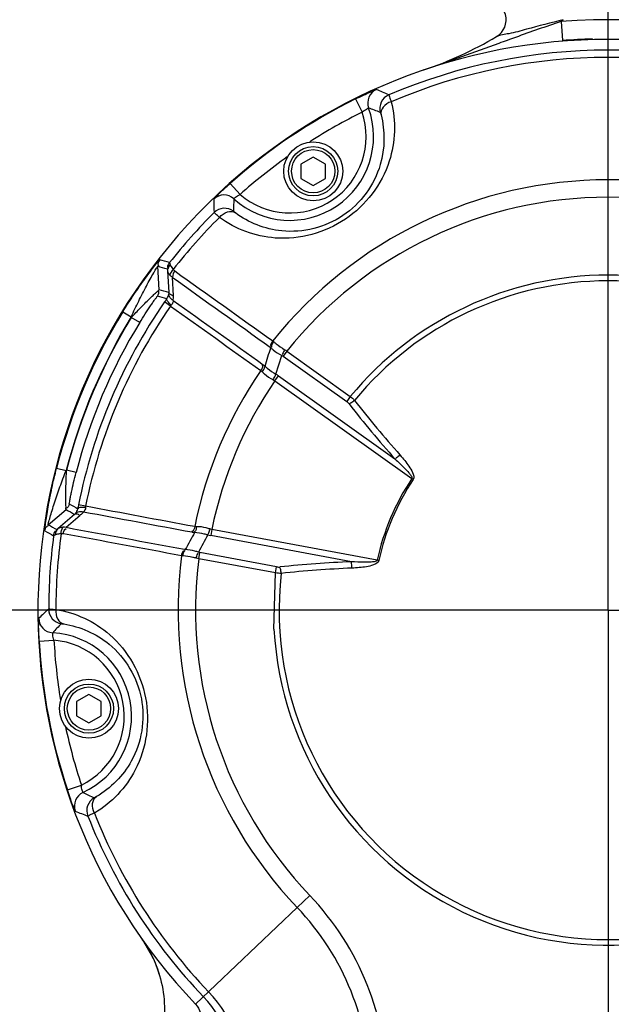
# Model space of a CAD drawing. Header units: millimetres. Extents: x 0 to 63602708652, y -107871309221 to 6308.
# Tile 60 of 74: x 4690 to 4810, y 4895 to 5095. Entities that reach past the tile are written whole.
import ezdxf

# ---------------------------------------------------------------- set-up
doc = ezdxf.new("R2010")
doc.units = ezdxf.units.MM
doc.header["$LTSCALE"] = 490.4625
doc.linetypes.add('CENTER', pattern=[0.6, 0.375, -0.075, 0.075, -0.075])
doc.layers.get('0').update_dxf_attribs({"linetype": 'CONTINUOUS'})
for name, color, linetype in [('10-1运动范围_DXF_CONTINUOUS_LINE', 7, 'CONTINUOUS'), ('204103000004_DXF_DIMENSION', 7, 'CONTINUOUS'), ('304102000114_DXF_AXIS', 7, 'CONTINUOUS'), ('304102000114_DXF_DIMENSION', 7, 'CONTINUOUS'), ('304102000114DXF_CONTINUOUS_LINE', 7, 'CONTINUOUS'), ('304102000115DXF_CONTINUOUS_LINE', 7, 'CONTINUOUS'), ('304102000118DXF_CONTINUOUS_LINE', 7, 'CONTINUOUS'), ('304102000122_DXF_DIMENSION', 7, 'CONTINUOUS'), ('304103000063_DXF_DIMENSION', 7, 'CONTINUOUS'), ('304106000088DXF_CONTINUOUS_LINE', 7, 'CONTINUOUS'), ('501023000054DXF_CONTINUOUS_LINE', 7, 'CONTINUOUS'), ('504021000002DXF_CONTINUOUS_LINE', 7, 'CONTINUOUS')]:
    doc.layers.add(name, color=color, linetype=linetype)
doc.styles.get("Standard").update_dxf_attribs({"font": 'txt', "width": 0.7})
doc.dimstyles.new('DIMSTYLE_1', dxfattribs={"dimtxt": 75, "dimasz": 45, "dimexe": 2, "dimexo": 0.2, "dimgap": 2.5, "dimtad": 0, "dimtih": 1, "dimtoh": 1, "dimdec": 0, "dimdsep": 46, "dimtxsty": 'Standard', "dimblk": '_FILLED', "dimblk1": '_FILLED', "dimblk2": '_FILLED', "dimcen": 0.09, "dimclrt": 5, "dimazin": 2, "dimtfac": 1, "dimtdec": 0, "dimtofl": 0, "dimtmove": 0, "dimatfit": 3, "dimldrblk": '_FILLED', "dimfxl": 0, "dimtolj": 1, "dimarcsym": 0})
doc.dimstyles.new('DIMSTYLE_2', dxfattribs={"dimtxt": 75, "dimasz": 45, "dimexe": 2, "dimexo": 0.2, "dimgap": 2.5, "dimtad": 1, "dimdsep": 46, "dimtxsty": 'Standard', "dimblk": '_FILLED', "dimblk1": '_FILLED', "dimblk2": '_FILLED', "dimcen": 0.09, "dimclrt": 5, "dimazin": 2, "dimtp": 0.01, "dimtm": 0.01, "dimtfac": 1, "dimtofl": 0, "dimtmove": 0, "dimatfit": 3, "dimldrblk": '_FILLED', "dimfxl": 0, "dimtolj": 1, "dimarcsym": 0})
doc.dimstyles.new('DIMSTYLE_3', dxfattribs={"dimtxt": 75, "dimasz": 45, "dimexe": 2, "dimexo": 0.2, "dimgap": 2.5, "dimtad": 1, "dimdec": 0, "dimdsep": 46, "dimtxsty": 'Standard', "dimblk": '_FILLED', "dimblk1": '_FILLED', "dimblk2": '_FILLED', "dimcen": 0.09, "dimclrt": 5, "dimazin": 2, "dimtfac": 1, "dimtdec": 0, "dimtofl": 0, "dimtmove": 0, "dimatfit": 3, "dimldrblk": '_FILLED', "dimfxl": 0, "dimtolj": 1, "dimarcsym": 0})

# ---------------------------------------------------------------- blocks, each defined once
blk = doc.blocks.new('*D1')
at = {"layer": '304103000063_DXF_DIMENSION', "color": 2, "linetype": 'Continuous', "transparency": 16777216}
blk.add_line((4811.21, 5860.03), (6713.99, 5860.03), dxfattribs=at)
blk = doc.blocks.new('_FILLED')
at = {"color": 0, "linetype": 'ByBlock'}
blk.add_solid([(0, 0), (-1, 0.1667), (-1, -0.1667)], dxfattribs=at)
blk = doc.blocks.new('*D7')
at = {"layer": '204103000004_DXF_DIMENSION', "color": 2, "linetype": 'Continuous', "transparency": 16777216}
blk.add_line((4160.07, 5556.45), (6713.99, 5556.45), dxfattribs=at)
blk = doc.blocks.new('*D16')
at = {"layer": '304102000122_DXF_DIMENSION', "color": 2, "linetype": 'Continuous', "transparency": 16777216}
for p, q in [((5562.21, 5220.48), (4080.6, 5220.48)), ((4095.6, 5220.48), (4095.6, 5097.98)), ((4095.6, 4975.48), (4095.6, 5097.98)), ((4669.71, 4975.48), (4080.6, 4975.48))]:
    blk.add_line(p, q, dxfattribs=at)
at = {"layer": '304102000122_DXF_DIMENSION', "color": 2, "linetype": 'Continuous', "transparency": 16777216, "xscale": 45, "yscale": 45, "zscale": 45}
for p, rotation in [((4095.6, 5220.48), 90), ((4095.6, 4975.48), 270)]:
    blk.add_blockref('_FILLED', p, dxfattribs=dict(at, rotation=rotation))
blk = doc.blocks.new('*D19')
at = {"layer": '204103000004_DXF_DIMENSION', "color": 2, "linetype": 'Continuous', "transparency": 16777216}
for p, q in [((3490.16, 5249.78), (3490.16, 2545.47)), ((6544.26, 4123.98), (6544.26, 2545.47)), ((3490.16, 2560.47), (5017.21, 2560.47)), ((6544.26, 2560.47), (5017.21, 2560.47))]:
    blk.add_line(p, q, dxfattribs=at)
at = {"layer": '204103000004_DXF_DIMENSION', "color": 2, "linetype": 'Continuous', "transparency": 16777216, "xscale": 45, "yscale": 45, "zscale": 45, "rotation": 180}
blk.add_blockref('_FILLED', (3490.16, 2560.47), dxfattribs=at)
at = {"layer": '204103000004_DXF_DIMENSION', "color": 2, "linetype": 'Continuous', "transparency": 16777216, "xscale": 45, "yscale": 45, "zscale": 45}
blk.add_blockref('_FILLED', (6544.26, 2560.47), dxfattribs=at)
blk = doc.blocks.new('*D24')
at = {"layer": '304102000114_DXF_DIMENSION', "color": 2, "linetype": 'Continuous', "transparency": 16777216}
for p, q in [((4509.71, 4494.8), (4509.71, 5977.41)), ((4809.71, 5115.48), (4809.71, 5977.41)), ((4509.71, 5962.41), (4659.71, 5962.41)), ((4809.71, 5962.41), (4659.71, 5962.41))]:
    blk.add_line(p, q, dxfattribs=at)
at = {"layer": '304102000114_DXF_DIMENSION', "color": 2, "linetype": 'Continuous', "transparency": 16777216, "xscale": 45, "yscale": 45, "zscale": 45, "rotation": 180}
blk.add_blockref('_FILLED', (4509.71, 5962.41), dxfattribs=at)
at = {"layer": '304102000114_DXF_DIMENSION', "color": 2, "linetype": 'Continuous', "transparency": 16777216, "xscale": 45, "yscale": 45, "zscale": 45}
blk.add_blockref('_FILLED', (4809.71, 5962.41), dxfattribs=at)

msp = doc.modelspace()

# ---------------------------------------------------------------- linework, layer by layer
at = {"layer": '10-1运动范围_DXF_CONTINUOUS_LINE', "color": 2, "linetype": 'Continuous'}
for centre, radius, start, end in [((4809.937, 4125.478), 1734.548, 349.530236, 139.530236), ((4158.799, 4671.848), 884.604, 341.078849, 139.078849)]:
    msp.add_arc(centre, radius, start, end, dxfattribs=at)
at = {"layer": '304102000114_DXF_AXIS', "color": 7, "linetype": 'CENTER'}
for q in [(4809.711, 5113.978), (4671.211, 4975.478), (4809.711, 4836.978), (4948.211, 4975.478)]:
    msp.add_line((4809.711, 4975.478), q, dxfattribs=at)
at = {"layer": '304102000114DXF_CONTINUOUS_LINE', "color": 7, "linetype": 'Continuous'}
for p, q in [((4714.893, 4908.652), (4717.215, 4904.604)), ((4717.169, 4904.704), (4717.367, 4904.263)), ((4717.367, 4904.263), (4717.495, 4903.962)), ((4717.495, 4903.962), (4717.562, 4903.802))]:
    msp.add_line(p, q, dxfattribs=at)
for points in [[(4715.825, 4907.229), (4716.131, 4906.711), (4716.419, 4906.196), (4716.69, 4905.686), (4716.942, 4905.183), (4717.169, 4904.704)], [(4717.215, 4904.604), (4717.568, 4903.789), (4717.964, 4902.765), (4718.37, 4901.543)]]:
    msp.add_lwpolyline(points, dxfattribs=at)
for start, end in [(24.44818, 35.17551), (16.9235, 21.03545)]:
    msp.add_arc((4694.459, 4894.251), 25, start, end, dxfattribs=at)
msp.add_open_spline([(4717.214, 4904.604), (4718.779, 4901.169), (4719.562, 4897.275), (4719.448, 4893.502)], degree=3, dxfattribs=at)
at = {"layer": '304102000114DXF_CONTINUOUS_LINE', "color": 9, "linetype": 'Continuous'}
msp.add_open_spline([(4725.796, 4895.389), (4726.714, 4894.428), (4727.43, 4890.852), (4727.173, 4887.587), (4726.834, 4885.604)], degree=3, knots=[0, 0, 0, 0, 0.397754, 1, 1, 1, 1], dxfattribs=at)
at = {"layer": '304102000115DXF_CONTINUOUS_LINE', "color": 9, "linetype": 'Continuous'}
for p, q in [((4758.35, 5079.38), (4759.679, 5076.691)), ((4732.836, 5062.218), (4734.826, 5059.973)), ((4718.38, 5040.583), (4718.09, 5045.359)), ((4720.076, 5044.441), (4720.323, 5040.034)), ((4721.037, 5043.153), (4721.249, 5039.367)), ((4720.681, 5037.283), (4719.478, 5038.118)), ((4711, 5036.138), (4712.704, 5035.091)), ((4712.711, 5034.971), (4712.704, 5035.092)), ((4714.416, 5033.925), (4712.711, 5034.971)), ((4742.138, 5023.432), (4743.331, 5027.255)), ((4744.34, 5028.115), (4743.605, 5027.085)), ((4743.605, 5027.085), (4756.527, 5017.868)), ((4744.34, 5028.115), (4757.262, 5018.898)), ((4741.91, 5022.08), (4742.645, 5023.109)), ((4742.645, 5023.109), (4766.341, 5006.207)), ((4741.91, 5022.08), (4769.767, 5002.21)), ((4757.261, 5018.898), (4756.527, 5017.868)), ((4697.506, 5004.348), (4699.443, 5003.849)), ((4699.443, 5003.85), (4699.534, 5003.928)), ((4701.47, 5003.428), (4699.534, 5003.928)), ((4770.041, 5002.026), (4769.767, 5002.21)), ((4703.407, 4996.589), (4701.971, 4996.874)), ((4695.798, 4992.842), (4699.435, 4995.951)), ((4701.18, 4994.935), (4697.838, 4992.051)), ((4702.303, 4994.732), (4699.432, 4992.254)), ((4729.091, 4991.879), (4728.86, 4990.635)), ((4757.479, 4985.331), (4728.86, 4990.635)), ((4762.735, 4985.643), (4729.091, 4991.879)), ((4726.437, 4985.938), (4726.667, 4987.182)), ((4742.274, 4984.29), (4726.667, 4987.182)), ((4742.043, 4983.046), (4726.437, 4985.938)), ((4742.043, 4983.046), (4742.274, 4984.29)), ((4763.058, 4985.573), (4762.735, 4985.643)), ((4741.73, 4971.626), (4742.043, 4983.046)), ((4693.978, 4969.211), (4696.973, 4969.374)), ((4699.698, 4939), (4702.546, 4939.944)), ((4748.998, 4917.533), (4746.441, 4915.092)), ((4725.796, 4895.389), (4746.44, 4915.091))]:
    msp.add_line(p, q, dxfattribs=at)
for points in [[(4720.323, 5040.034), (4720.324, 5039.899), (4720.315, 5039.763)], [(4720.822, 5037.449), (4720.747, 5037.371), (4720.681, 5037.283)], [(4740.961, 5028.933), (4741.028, 5028.883), (4741.094, 5028.826)], [(4741.483, 5030.205), (4741.593, 5030.119), (4741.704, 5030.026)], [(4743.331, 5027.255), (4743.473, 5027.173), (4743.605, 5027.085)], [(4739.066, 5024.184), (4739.203, 5024.073), (4739.335, 5023.94)], [(4741.545, 5022.305), (4741.732, 5022.199), (4741.91, 5022.08)], [(4703.407, 4996.589), (4703.39, 4996.483), (4703.385, 4996.372)], [(4701.369, 4995.129), (4701.278, 4995.028), (4701.18, 4994.935)], [(4725.963, 4992.439), (4725.776, 4992.441), (4725.601, 4992.462)], [(4729.091, 4991.879), (4728.881, 4991.924), (4728.675, 4991.985)], [(4723.231, 4986.506), (4723.087, 4986.522), (4722.949, 4986.541)], [(4723.67, 4987.78), (4723.584, 4987.787), (4723.501, 4987.8)], [(4726.667, 4987.182), (4726.512, 4987.216), (4726.355, 4987.261)]]:
    msp.add_lwpolyline(points, dxfattribs=at)
at = {"layer": '304102000115DXF_CONTINUOUS_LINE', "color": 7, "linetype": 'Continuous'}
msp.add_arc((4809.711, 4975.478), 116, 316.33626, 223.66374, dxfattribs=at)
at = {"layer": '304102000115DXF_CONTINUOUS_LINE', "color": 9, "linetype": 'Continuous'}
for centre, radius, start, end in [((4809.711, 4975.478), 113.815, 66.91251, 113.08749), ((4809.711, 4975.478), 112.351, 66.87757, 113.12243), ((4763.8, 5078.54), 3.001, 114.03161, 199.86624), ((4742.158, 5031.563), 53.748, 64.75507, 67.67099), ((4809.711, 4975.478), 115.903, 116.3046, 131.54986), ((4766.258, 5077.417), 3.001, 113.10402, 194.94145), ((4744.967, 5071.729), 17.026, 227.96902, 19.88545), ((4744.967, 5071.729), 15.526, 229.21671, 18.63774), ((4809.711, 4975.478), 112.904, 116.3045, 122.51995), ((4747.491, 5037.213), 42.503, 68.07912, 71.50009), ((4809.711, 4975.478), 112.904, 125.32831, 131.54996), ((4809.711, 4975.478), 87.464, 38.73349, 141.26651), ((4731.56, 5056.853), 3.001, 47.98837, 133.8245), ((4783.229, 5059.19), 53.748, 180.18347, 183.09939), ((4775.985, 5056.38), 42.503, 176.35437, 179.77534), ((4809.711, 4975.478), 83.929, 38.8407, 141.1593), ((4809.711, 4975.478), 113.815, 134.76698, 141.63959), ((4731.673, 5054.153), 3.001, 52.91126, 134.74939), ((4809.711, 4975.478), 112.351, 134.73204, 141.94303), ((4524.905, 4410.466), 665.05, 72.899055, 73.075315), ((4529.895, 4439.55), 634.368, 72.558132, 72.742504), ((4809.711, 4975.478), 68.09, 39.61901, 140.38097), ((4809.711, 4975.478), 66.931, 39.57631, 140.42369), ((4533.399, 4381.89), 684.175, 74.144547, 74.313611), ((4538.002, 4411.477), 653.142, 73.82634, 74.00065), ((4783.11, 4993.959), 77.454, 144.6523, 145.2402), ((4718.252, 5039.982), 2.075, 324.2125, 353.94394), ((4714.457, 5038.988), 6.803, 355.14783, 3.19526), ((4809.711, 4975.478), 109.844, 145.23177, 168.76823), ((4809.711, 4975.478), 108.38, 145.23177, 168.76823), ((4809.711, 4975.478), 115.86, 148.42865, 165.57135), ((4809.711, 4975.478), 113.86, 148.4282, 165.57123), ((4809.711, 4975.478), 113.791, 148.4782, 165.52164), ((4809.711, 4975.478), 111.791, 148.47836, 165.52164), ((4740.379, 5022.839), 6.597, 53.10175, 57.73897), ((4809.711, 4975.478), 85.808, 145.41591, 168.58409), ((4739.384, 5018.548), 5.607, 54.44232, 60.57876), ((4809.711, 4975.478), 82.272, 145.49854, 168.50146), ((4755.113, 5015.887), 2.434, 38.01404, 54.48289), ((4936.335, 5157.247), 227.401, 217.95506, 221.62129), ((4936.193, 5157.02), 225.837, 217.95506, 221.62129), ((4809.711, 4975.478), 48.064, 146.20939, 167.79061), ((4809.711, 4975.478), 47.733, 146.20939, 167.79061), ((5026.675, 5562.718), 653.142, 239.999348, 240.173658), ((4779.626, 4981.45), 79.172, 168.76618, 169.34132), ((5044.761, 5586.583), 684.175, 239.686389, 239.855453), ((4699.778, 4996.461), 2.075, 320.05607, 349.78749), ((5000.848, 5549.048), 634.366, 241.257496, 241.441868), ((5018.304, 5572.842), 665.05, 240.924685, 241.100945), ((4809.711, 4975.478), 113.815, 172.36041, 179.88241), ((4809.711, 4975.478), 112.351, 172.05697, 179.91734), ((4729.913, 4996.304), 5.766, 253.50483, 259.47353), ((4809.711, 4975.478), 87.464, 172.73349, 223.66374), ((4809.711, 4975.478), 83.929, 172.8407, 223.66374), ((4742.717, 4986.683), 2.434, 259.5177, 275.98537), ((4766.918, 4758.126), 227.401, 92.37871, 96.04494), ((4809.711, 4975.478), 68.09, 183.24323, 6.38097), ((4809.711, 4975.478), 66.931, 173.57631, 6.42369), ((4766.983, 4758.385), 225.837, 92.37871, 96.04494), ((4731.546, 4935.488), 53.748, 131.54999, 134.46591), ((4698.898, 4975.707), 3.001, 179.89894, 261.73637), ((4696.897, 4973.89), 3.001, 180.82653, 266.66116), ((4728.455, 4942.617), 42.503, 134.87404, 138.29502), ((4695.737, 4953.897), 17.026, 294.76394, 86.68037), ((4809.711, 4975.478), 115.903, 183.09952, 198.34478), ((4695.737, 4953.897), 15.526, 296.01163, 85.43267), ((4809.711, 4975.478), 112.904, 183.09942, 189.30904), ((4809.711, 4975.478), 112.904, 192.12326, 198.34488), ((4704.126, 4935.713), 3.001, 114.78329, 200.61942), ((4722.066, 4976.358), 42.503, 243.14929, 246.57026), ((4706.652, 4934.753), 3.001, 119.70619, 201.54431), ((4722.337, 4984.123), 53.748, 246.9784, 249.89431), ((4809.711, 4975.478), 112.351, 201.52697, 223.66374), ((4809.711, 4975.478), 113.815, 201.5619, 223.66374), ((4707.711, 4878.129), 57.074, 360, 43.66374), ((4707.711, 4878.129), 53.538, 360, 43.66374), ((4707.711, 4878.129), 27.185, 0, 43.66374), ((4707.711, 4878.129), 28.649, 360, 43.66374)]:
    msp.add_arc(centre, radius, start, end, dxfattribs=at)
for points, knots in [([(4758.35, 5079.38), (4758.868, 5079.636), (4759.836, 5080.081), (4761.132, 5080.748), (4762.009, 5080.968), (4762.459, 5081.33), (4762.578, 5081.28)], [0, 0, 0, 0, 0.3741093, 0.6960257, 0.9169916, 1, 1, 1, 1]), ([(4765.591, 5078.804), (4766.584, 5074.898), (4766.278, 5065.397), (4757.207, 5053.544), (4742.807, 5049.602), (4733.885, 5052.9), (4730.64, 5055.293)], [0, 0, 0, 0, 0.2249741, 0.4998696, 0.774862, 1, 1, 1, 1]), ([(4765.591, 5078.804), (4764.96, 5078.59), (4763.862, 5077.967), (4763.393, 5076.673), (4763.507, 5076.156)], [0, 0, 0, 0, 0.5575247, 1, 1, 1, 1]), ([(4765.081, 5080.177), (4765.171, 5080.08), (4765.256, 5079.566), (4765.472, 5079.14), (4765.591, 5078.804)], [0, 0, 0, 0, 0.2708944, 1, 1, 1, 1]), ([(4759.679, 5076.691), (4759.949, 5076.924), (4760.359, 5077.259), (4760.769, 5077.401), (4760.948, 5077.553), (4760.978, 5077.52)], [0, 0, 0, 0, 0.6918927, 0.9140245, 1, 1, 1, 1]), ([(4763.359, 5076.644), (4763.4, 5076.627), (4763.4, 5076.408), (4763.475, 5076.278), (4763.507, 5076.156)], [0, 0, 0, 0, 0.261343, 1, 1, 1, 1]), ([(4763.507, 5076.156), (4764.355, 5072.895), (4764.278, 5064.819), (4756.657, 5054.359), (4744.095, 5051.236), (4736.581, 5054.21), (4733.878, 5056.226)], [0, 0, 0, 0, 0.2201407, 0.4998759, 0.7797198, 1, 1, 1, 1]), ([(4729.482, 5059.018), (4729.481, 5059.146), (4729.985, 5059.427), (4730.52, 5060.157), (4731.627, 5061.105), (4732.403, 5061.834), (4732.836, 5062.218)], [0, 0, 0, 0, 0.0830049, 0.3039631, 0.6258781, 1, 1, 1, 1]), ([(4733.568, 5059.083), (4733.551, 5059.119), (4733.748, 5059.227), (4734.039, 5059.547), (4734.503, 5059.808), (4734.825, 5059.973)], [0, 0, 0, 0, 0.0783926, 0.2982489, 1, 1, 1, 1]), ([(4730.64, 5055.293), (4730.374, 5055.53), (4730.06, 5055.891), (4729.616, 5056.164), (4729.56, 5056.284)], [0, 0, 0, 0, 0.7291055, 1, 1, 1, 1]), ([(4730.64, 5055.293), (4731.076, 5055.797), (4732.067, 5056.58), (4733.442, 5056.526), (4733.878, 5056.226)], [0, 0, 0, 0, 0.5575243, 1, 1, 1, 1]), ([(4733.878, 5056.226), (4733.777, 5056.301), (4733.685, 5056.42), (4733.482, 5056.502), (4733.482, 5056.547)], [0, 0, 0, 0, 0.7386571, 1, 1, 1, 1]), ([(4711, 5036.138), (4711.724, 5037.315), (4712.834, 5039.046), (4714.36, 5041.278), (4715.475, 5042.844), (4716.526, 5044.255), (4717.334, 5045.313), (4717.887, 5045.983), (4718.183, 5046.384), (4718.386, 5046.54), (4718.475, 5046.725), (4718.51, 5046.711)], [0, 0, 0, 0, 0.3193079, 0.475096, 0.6247734, 0.7634041, 0.8824135, 0.9302784, 0.9673959, 0.9912898, 1, 1, 1, 1]), ([(4718.51, 5046.711), (4718.309, 5046.453), (4718.002, 5046.014), (4718.185, 5045.573), (4718.254, 5045.476)], [0, 0, 0, 0, 0.7330508, 1, 1, 1, 1]), ([(4712.704, 5035.092), (4713.188, 5036.164), (4714.176, 5038.265), (4715.476, 5040.815), (4716.514, 5042.712), (4717.118, 5043.793), (4717.556, 5044.509), (4717.8, 5044.969), (4717.984, 5045.144), (4718.054, 5045.376), (4718.09, 5045.359)], [0, 0, 0, 0, 0.304196, 0.6001809, 0.7392602, 0.864438, 0.9176141, 0.9607404, 0.9895188, 1, 1, 1, 1]), ([(4720.467, 5046.112), (4720.262, 5045.853), (4719.949, 5045.412), (4720.134, 5044.967), (4720.205, 5044.869)], [0, 0, 0, 0, 0.7329029, 1, 1, 1, 1]), ([(4720.039, 5044.75), (4720.066, 5044.743), (4720.034, 5044.593), (4720.07, 5044.517), (4720.076, 5044.441)], [0, 0, 0, 0, 0.2693616, 1, 1, 1, 1]), ([(4720.467, 5046.112), (4720.503, 5046.099), (4720.512, 5045.915), (4720.584, 5045.808), (4720.618, 5045.709)], [0, 0, 0, 0, 0.2706011, 1, 1, 1, 1]), ([(4720.618, 5045.709), (4720.643, 5045.635), (4720.804, 5045.28), (4721.048, 5044.973), (4721.246, 5044.737)], [0, 0, 0, 0, 0.2039944, 1, 1, 1, 1]), ([(4721.246, 5044.737), (4721.287, 5044.674), (4721.377, 5044.555), (4721.489, 5044.455), (4721.549, 5044.413)], [0, 0, 0, 0, 0.5038671, 1, 1, 1, 1]), ([(4712.711, 5034.971), (4713.327, 5035.633), (4714.53, 5036.889), (4716.013, 5038.39), (4717.09, 5039.397), (4717.696, 5040.028), (4718.131, 5040.3), (4718.309, 5040.595), (4718.38, 5040.583)], [0, 0, 0, 0, 0.3400387, 0.6546081, 0.7897067, 0.8992886, 0.9727152, 1, 1, 1, 1]), ([(4714.416, 5033.925), (4714.776, 5034.513), (4715.495, 5035.651), (4716.398, 5037.042), (4717.092, 5038.02), (4717.504, 5038.69), (4717.842, 5038.974), (4717.957, 5039.339), (4718.025, 5039.319)], [0, 0, 0, 0, 0.3186647, 0.6231203, 0.7614357, 0.8808689, 0.9669268, 1, 1, 1, 1]), ([(4720.822, 5037.449), (4720.557, 5037.709), (4720.238, 5038.048), (4719.853, 5038.621), (4719.935, 5038.768)], [0, 0, 0, 0, 0.6877365, 1, 1, 1, 1]), ([(4721.236, 5038.413), (4721.093, 5038.51), (4720.658, 5038.839), (4720.3, 5039.379), (4720.314, 5039.763)], [0, 0, 0, 0, 0.3100128, 1, 1, 1, 1]), ([(4721.249, 5039.367), (4721.12, 5039.408), (4720.774, 5039.533), (4720.355, 5039.784), (4720.323, 5040.034)], [0, 0, 0, 0, 0.3497359, 1, 1, 1, 1]), ([(4741.094, 5028.826), (4741.239, 5028.679), (4741.916, 5028.063), (4742.699, 5027.571), (4743.331, 5027.255)], [0, 0, 0, 0, 0.2265816, 1, 1, 1, 1]), ([(4741.704, 5030.026), (4741.857, 5029.894), (4742.557, 5029.316), (4743.304, 5028.795), (4743.9, 5028.418)], [0, 0, 0, 0, 0.2226995, 1, 1, 1, 1]), ([(4743.9, 5028.418), (4743.754, 5028.146), (4743.575, 5027.819), (4743.434, 5027.471), (4743.421, 5027.409)], [0, 0, 0, 0, 0.8287394, 1, 1, 1, 1]), ([(4739.528, 5025.373), (4739.595, 5025.326), (4739.728, 5025.222), (4739.853, 5025.107), (4739.914, 5025.047)], [0, 0, 0, 0, 0.4880961, 1, 1, 1, 1]), ([(4739.914, 5025.047), (4740.065, 5024.911), (4740.767, 5024.319), (4741.53, 5023.804), (4742.138, 5023.432)], [0, 0, 0, 0, 0.2216259, 1, 1, 1, 1]), ([(4739.335, 5023.94), (4739.473, 5023.786), (4740.131, 5023.141), (4740.914, 5022.634), (4741.545, 5022.305)], [0, 0, 0, 0, 0.2251914, 1, 1, 1, 1]), ([(4741.545, 5022.305), (4741.695, 5022.57), (4741.878, 5022.887), (4742.031, 5023.222), (4742.048, 5023.283)], [0, 0, 0, 0, 0.8293698, 1, 1, 1, 1]), ([(4758.122, 5018.121), (4757.878, 5017.926), (4757.586, 5017.679), (4757.23, 5017.517), (4757.161, 5017.508)], [0, 0, 0, 0, 0.818528, 1, 1, 1, 1]), ([(4767.369, 5007.018), (4767.137, 5006.81), (4766.861, 5006.551), (4766.531, 5006.353), (4766.467, 5006.335)], [0, 0, 0, 0, 0.8233342, 1, 1, 1, 1]), ([(4767.369, 5007.018), (4768.016, 5006.289), (4768.969, 5005.123), (4769.947, 5003.555), (4770.309, 5002.423), (4770.041, 5002.026)], [0, 0, 0, 0, 0.5018704, 0.7534538, 1, 1, 1, 1]), ([(4695.117, 4991.601), (4695.083, 4991.617), (4695.154, 4991.807), (4695.125, 4992.063), (4695.208, 4992.554), (4695.305, 4993.417), (4695.506, 4994.733), (4695.79, 4996.468), (4696.142, 4998.359), (4696.687, 5001.007), (4697.162, 5003.009), (4697.506, 5004.348)], [0, 0, 0, 0, 0.0086842, 0.0325559, 0.0696388, 0.1175137, 0.2364804, 0.3750937, 0.5247855, 0.6806161, 1, 1, 1, 1]), ([(4766.341, 5006.207), (4767.002, 5005.612), (4767.963, 5004.714), (4769.066, 5003.548), (4769.559, 5002.892), (4769.885, 5002.398), (4769.767, 5002.21)], [0, 0, 0, 0, 0.4996879, 0.7496312, 0.8751186, 1, 1, 1, 1]), ([(4695.798, 4992.842), (4695.761, 4992.856), (4695.878, 4993.067), (4695.877, 4993.321), (4696.038, 4993.816), (4696.248, 4994.628), (4696.607, 4995.814), (4697.251, 4997.878), (4698.182, 5000.586), (4699.007, 5002.756), (4699.443, 5003.85)], [0, 0, 0, 0, 0.0104339, 0.0392098, 0.0822518, 0.1354553, 0.2605926, 0.3996644, 0.6957108, 1, 1, 1, 1]), ([(4699.435, 4995.951), (4699.374, 4995.991), (4699.471, 4996.332), (4699.355, 4996.827), (4699.392, 4997.706), (4699.368, 4999.179), (4699.418, 5001.288), (4699.486, 5003.025), (4699.534, 5003.928)], [0, 0, 0, 0, 0.0273657, 0.1007986, 0.2104771, 0.3456932, 0.6601641, 1, 1, 1, 1]), ([(4700.098, 4997.084), (4700.034, 4997.118), (4700.22, 4997.46), (4700.188, 4997.897), (4700.385, 4998.661), (4700.605, 4999.838), (4700.979, 5001.454), (4701.298, 5002.76), (4701.47, 5003.428)], [0, 0, 0, 0, 0.0332189, 0.1194007, 0.2388212, 0.3771943, 0.681559, 1, 1, 1, 1]), ([(4703.385, 4996.372), (4703.014, 4996.382), (4702.549, 4996.375), (4701.869, 4996.255), (4701.82, 4996.093)], [0, 0, 0, 0, 0.6877781, 1, 1, 1, 1]), ([(4702.303, 4994.732), (4702.184, 4994.796), (4701.853, 4994.959), (4701.381, 4995.086), (4701.18, 4994.935)], [0, 0, 0, 0, 0.3497261, 1, 1, 1, 1]), ([(4702.98, 4995.405), (4702.811, 4995.44), (4702.272, 4995.524), (4701.635, 4995.406), (4701.369, 4995.129)], [0, 0, 0, 0, 0.310041, 1, 1, 1, 1]), ([(4695.117, 4991.601), (4695.163, 4991.925), (4695.265, 4992.451), (4695.71, 4992.626), (4695.828, 4992.643)], [0, 0, 0, 0, 0.7330488, 1, 1, 1, 1]), ([(4728.675, 4991.985), (4728.439, 4992.064), (4727.559, 4992.323), (4726.633, 4992.462), (4725.963, 4992.439)], [0, 0, 0, 0, 0.2705184, 1, 1, 1, 1]), ([(4696.907, 4990.609), (4696.951, 4990.936), (4697.051, 4991.468), (4697.5, 4991.644), (4697.619, 4991.662)], [0, 0, 0, 0, 0.7329048, 1, 1, 1, 1]), ([(4697.302, 4990.781), (4697.207, 4990.736), (4697.08, 4990.714), (4696.942, 4990.592), (4696.907, 4990.609)], [0, 0, 0, 0, 0.7293976, 1, 1, 1, 1]), ([(4698.438, 4991.004), (4698.324, 4990.996), (4697.94, 4990.962), (4697.548, 4990.896), (4697.302, 4990.781)], [0, 0, 0, 0, 0.2971216, 1, 1, 1, 1]), ([(4697.838, 4992.051), (4697.779, 4992.003), (4697.699, 4991.976), (4697.614, 4991.849), (4697.59, 4991.863)], [0, 0, 0, 0, 0.7306374, 1, 1, 1, 1]), ([(4698.881, 4991.012), (4698.809, 4991.025), (4698.66, 4991.036), (4698.512, 4991.019), (4698.438, 4991.004)], [0, 0, 0, 0, 0.4961327, 1, 1, 1, 1]), ([(4725.57, 4991.253), (4725.483, 4991.255), (4725.315, 4991.266), (4725.147, 4991.289), (4725.066, 4991.305)], [0, 0, 0, 0, 0.5118187, 1, 1, 1, 1]), ([(4728.276, 4990.775), (4728.035, 4990.838), (4727.144, 4991.052), (4726.236, 4991.208), (4725.57, 4991.253)], [0, 0, 0, 0, 0.2719001, 1, 1, 1, 1]), ([(4728.675, 4991.985), (4728.589, 4991.693), (4728.487, 4991.341), (4728.352, 4990.998), (4728.321, 4990.943)], [0, 0, 0, 0, 0.8293246, 1, 1, 1, 1]), ([(4725.914, 4986.044), (4725.674, 4986.102), (4724.789, 4986.302), (4723.89, 4986.448), (4723.231, 4986.506)], [0, 0, 0, 0, 0.2714318, 1, 1, 1, 1]), ([(4726.355, 4987.261), (4726.123, 4987.343), (4725.252, 4987.615), (4724.338, 4987.773), (4723.67, 4987.78)], [0, 0, 0, 0, 0.2693987, 1, 1, 1, 1]), ([(4725.914, 4986.044), (4726.008, 4986.338), (4726.119, 4986.694), (4726.271, 4987.037), (4726.307, 4987.09)], [0, 0, 0, 0, 0.8287326, 1, 1, 1, 1]), ([(4757.61, 4984.028), (4757.599, 4984.339), (4757.593, 4984.717), (4757.507, 4985.093), (4757.475, 4985.151)], [0, 0, 0, 0, 0.8233342, 1, 1, 1, 1]), ([(4762.735, 4985.643), (4762.681, 4985.426), (4762.1, 4985.323), (4761.288, 4985.215), (4759.684, 4985.202), (4758.368, 4985.269), (4757.479, 4985.331)], [0, 0, 0, 0, 0.1257542, 0.248538, 0.4995119, 1, 1, 1, 1]), ([(4763.058, 4985.573), (4762.956, 4985.106), (4761.895, 4984.58), (4760.086, 4984.193), (4758.585, 4984.068), (4757.61, 4984.028)], [0, 0, 0, 0, 0.245978, 0.4977569, 1, 1, 1, 1]), ([(4743.2, 4982.967), (4743.171, 4983.278), (4743.145, 4983.66), (4743.015, 4984.028), (4742.974, 4984.084)], [0, 0, 0, 0, 0.8185281, 1, 1, 1, 1]), ([(4695.897, 4975.712), (4696.022, 4975.757), (4696.528, 4975.633), (4697.005, 4975.663), (4697.36, 4975.64)], [0, 0, 0, 0, 0.2708945, 1, 1, 1, 1]), ([(4697.361, 4975.64), (4697.309, 4974.975), (4697.448, 4973.721), (4698.453, 4972.781), (4698.973, 4972.681)], [0, 0, 0, 0, 0.5575247, 1, 1, 1, 1]), ([(4697.36, 4975.641), (4701.343, 4975.014), (4709.957, 4970.986), (4717.275, 4957.975), (4715.22, 4943.19), (4708.675, 4936.292), (4705.197, 4934.252)], [0, 0, 0, 0, 0.2250799, 0.5, 0.77492, 1, 1, 1, 1]), ([(4693.978, 4969.211), (4693.946, 4969.789), (4693.92, 4970.854), (4693.816, 4972.308), (4693.96, 4973.201), (4693.805, 4973.757), (4693.897, 4973.846)], [0, 0, 0, 0, 0.374121, 0.6960366, 0.9169943, 1, 1, 1, 1]), ([(4698.466, 4972.737), (4698.498, 4972.769), (4698.699, 4972.682), (4698.849, 4972.7), (4698.973, 4972.681)], [0, 0, 0, 0, 0.2613431, 1, 1, 1, 1]), ([(4698.973, 4972.681), (4702.306, 4972.176), (4709.7, 4968.921), (4716.308, 4957.792), (4714.226, 4945.018), (4708.534, 4939.286), (4705.616, 4937.596)], [0, 0, 0, 0, 0.2202254, 0.5, 0.7797745, 1, 1, 1, 1]), ([(4696.973, 4969.374), (4696.866, 4969.714), (4696.719, 4970.223), (4696.75, 4970.656), (4696.681, 4970.879), (4696.722, 4970.894)], [0, 0, 0, 0, 0.6919925, 0.9140727, 1, 1, 1, 1]), ([(4701.318, 4934.656), (4701.2, 4934.706), (4701.14, 4935.28), (4700.68, 4936.059), (4700.245, 4937.45), (4699.88, 4938.451), (4699.698, 4939)], [0, 0, 0, 0, 0.0830049, 0.3039631, 0.6258781, 1, 1, 1, 1]), ([(4702.868, 4938.437), (4702.828, 4938.436), (4702.807, 4938.659), (4702.627, 4939.052), (4702.57, 4939.583), (4702.546, 4939.944)], [0, 0, 0, 0, 0.0783926, 0.2982489, 1, 1, 1, 1]), ([(4705.198, 4934.253), (4704.906, 4934.853), (4704.577, 4936.071), (4705.168, 4937.314), (4705.616, 4937.596)], [0, 0, 0, 0, 0.5575243, 1, 1, 1, 1]), ([(4705.616, 4937.596), (4705.508, 4937.533), (4705.362, 4937.496), (4705.206, 4937.341), (4705.165, 4937.359)], [0, 0, 0, 0, 0.7386569, 1, 1, 1, 1]), ([(4705.197, 4934.252), (4704.875, 4934.101), (4704.42, 4933.955), (4703.994, 4933.655), (4703.861, 4933.651)], [0, 0, 0, 0, 0.7291054, 1, 1, 1, 1])]:
    msp.add_open_spline(points, degree=3, knots=knots, dxfattribs=at)
for points in [[(4720.618, 5045.709), (4720.283, 5045.395), (4720.053, 5044.9), (4720.076, 5044.441)], [(4720.076, 5044.441), (4720.109, 5044.109), (4720.322, 5043.807), (4720.54, 5043.555)], [(4721.246, 5044.737), (4720.906, 5044.429), (4720.615, 5044.008), (4720.54, 5043.555)], [(4721.549, 5044.413), (4721.311, 5044.094), (4720.993, 5043.628), (4721.182, 5043.278)], [(4721.549, 5044.413), (4728.193, 5039.676), (4734.838, 5034.94), (4741.483, 5030.205)], [(4720.54, 5043.555), (4720.672, 5043.402), (4720.881, 5043.26), (4721.082, 5043.284)], [(4721.037, 5043.153), (4727.679, 5038.414), (4734.32, 5033.674), (4740.961, 5028.933)], [(4718.025, 5039.319), (4718.251, 5039.643), (4718.458, 5040.158), (4718.235, 5040.483)], [(4721.236, 5038.413), (4721.218, 5038.064), (4721.077, 5037.687), (4720.822, 5037.449)], [(4721.236, 5038.413), (4727.333, 5034.066), (4733.43, 5029.719), (4739.528, 5025.373)], [(4720.681, 5037.283), (4726.809, 5032.916), (4732.937, 5028.55), (4739.066, 5024.184)], [(4739.914, 5025.047), (4740.307, 5026.307), (4740.7, 5027.566), (4741.094, 5028.826)], [(4741.483, 5030.205), (4741.241, 5029.885), (4740.917, 5029.413), (4741.108, 5029.06)], [(4741.704, 5030.026), (4741.449, 5029.731), (4741.076, 5029.298), (4741.248, 5028.947)], [(4739.066, 5024.184), (4739.282, 5024.492), (4739.568, 5024.929), (4739.396, 5025.263)], [(4739.335, 5023.94), (4739.571, 5024.217), (4739.921, 5024.609), (4739.773, 5024.942)], [(4757.262, 5018.898), (4757.56, 5018.672), (4757.874, 5018.436), (4758.07, 5018.116)], [(4700.098, 4997.084), (4700.021, 4996.698), (4699.794, 4996.191), (4699.406, 4996.125)], [(4703.385, 4996.372), (4703.392, 4996.022), (4703.219, 4995.66), (4702.98, 4995.405)], [(4725.601, 4992.462), (4718.203, 4993.839), (4710.805, 4995.214), (4703.407, 4996.589)], [(4702.98, 4995.405), (4702.784, 4995.18), (4702.567, 4994.948), (4702.292, 4994.833)], [(4725.066, 4991.305), (4717.704, 4992.672), (4710.342, 4994.038), (4702.98, 4995.405)], [(4698.798, 4992.333), (4698.465, 4992.315), (4698.1, 4992.258), (4697.838, 4992.051)], [(4698.438, 4991.004), (4698.424, 4991.463), (4698.524, 4991.964), (4698.798, 4992.333)], [(4699.432, 4992.254), (4699.228, 4992.317), (4699.011, 4992.345), (4698.798, 4992.333)], [(4723.501, 4987.8), (4715.478, 4989.284), (4707.455, 4990.769), (4699.432, 4992.254)], [(4725.601, 4992.462), (4725.53, 4992.093), (4725.414, 4991.584), (4725.054, 4991.475)], [(4725.963, 4992.439), (4725.928, 4992.076), (4725.889, 4991.552), (4725.547, 4991.428)], [(4697.302, 4990.781), (4697.295, 4991.24), (4697.492, 4991.749), (4697.838, 4992.051)], [(4698.881, 4991.012), (4698.945, 4991.404), (4699.06, 4991.957), (4699.443, 4992.064)], [(4722.949, 4986.541), (4714.927, 4988.032), (4706.904, 4989.522), (4698.881, 4991.012)], [(4725.57, 4991.253), (4724.937, 4990.095), (4724.303, 4988.937), (4723.67, 4987.78)], [(4728.276, 4990.775), (4727.636, 4989.604), (4726.996, 4988.432), (4726.355, 4987.261)], [(4722.949, 4986.541), (4723.011, 4986.938), (4723.125, 4987.499), (4723.512, 4987.606)], [(4723.231, 4986.506), (4723.266, 4986.895), (4723.319, 4987.464), (4723.69, 4987.584)], [(4726.437, 4985.938), (4726.261, 4985.966), (4726.087, 4986.002), (4725.914, 4986.044)], [(4743.2, 4982.967), (4742.822, 4982.96), (4742.428, 4982.958), (4742.071, 4983.084)]]:
    msp.add_open_spline(points, degree=3, dxfattribs=at)
at = {"layer": '304102000118DXF_CONTINUOUS_LINE', "color": 9, "linetype": 'Continuous'}
msp.add_line((4800.125, 5095.095), (4800.434, 5091.234), dxfattribs=at)
at = {"layer": '304102000118DXF_CONTINUOUS_LINE', "color": 7, "linetype": 'Continuous'}
for centre, radius, start, end in [((4784.96, 5095.478), 4, 300.48247, 90.0007), ((4746.406, 5160.974), 80, 288.84365, 300.48326), ((4809.711, 4975.478), 116.127, 91.57271, 94.58228)]:
    msp.add_arc(centre, radius, start, end, dxfattribs=at)
at = {"layer": '304102000118DXF_CONTINUOUS_LINE', "color": 9, "linetype": 'Continuous'}
for centre, radius, start, end in [((4746.406, 5160.974), 85, 309.19096, 309.59845), ((4809.711, 4975.478), 120, 44.41822, 94.58521), ((5386.161, 3436.635), 1759.036, 109.779773, 109.897957)]:
    msp.add_arc(centre, radius, start, end, dxfattribs=at)
msp.add_open_spline([(4800.585, 5095.478), (4798.09, 5094.814), (4794.384, 5093.912), (4789.898, 5092.625), (4787.786, 5092.37), (4786.989, 5092.031)], degree=3, knots=[0, 0, 0, 0, 0.5522529, 0.8147289, 1, 1, 1, 1], dxfattribs=at)
for points in [[(4800.119, 5095.095), (4797.026, 5094.077), (4793.957, 5092.99), (4790.893, 5091.889)], [(4787.48, 5090.657), (4782.414, 5088.825), (4777.344, 5087.001), (4772.245, 5085.261)]]:
    msp.add_open_spline(points, degree=3, dxfattribs=at)
at = {"layer": '304106000088DXF_CONTINUOUS_LINE', "color": 7, "linetype": 'Continuous'}
msp.add_arc((4809.711, 4975.478), 116, 316.33626, 223.66374, dxfattribs=at)
at = {"layer": '501023000054DXF_CONTINUOUS_LINE', "color": 7, "linetype": 'Continuous'}
for p, q in [((4749.711, 5067.563), (4747.211, 5066.12)), ((4752.211, 5066.12), (4749.711, 5067.563)), ((4747.211, 5066.12), (4747.211, 5063.233)), ((4752.211, 5063.233), (4752.211, 5066.12)), ((4747.211, 5063.233), (4749.711, 5061.789)), ((4749.711, 5061.789), (4752.211, 5063.233)), ((4704.088, 4958.365), (4701.588, 4956.922)), ((4706.588, 4956.922), (4704.088, 4958.365)), ((4701.588, 4956.922), (4701.588, 4954.035)), ((4706.588, 4954.035), (4706.588, 4956.922)), ((4701.588, 4954.035), (4704.088, 4952.592)), ((4704.088, 4952.592), (4706.588, 4954.035))]:
    msp.add_line(p, q, dxfattribs=at)
for centre in [(4749.711, 5064.676), (4704.088, 4955.478)]:
    msp.add_circle(centre, 5, dxfattribs=at)
at = {"layer": '501023000054DXF_CONTINUOUS_LINE', "color": 9, "linetype": 'Continuous'}
for centre in [(4749.711, 5064.676), (4704.088, 4955.478)]:
    msp.add_circle(centre, 4.4, dxfattribs=at)
at = {"layer": '504021000002DXF_CONTINUOUS_LINE', "color": 7, "linetype": 'Continuous'}
for centre in [(4749.711, 5064.676), (4704.088, 4955.478)]:
    msp.add_circle(centre, 6, dxfattribs=at)

# ---------------------------------------------------------------- dimensions: what is measured, and where the dimension line sits
at = {"layer": '204103000004_DXF_DIMENSION', "color": 2, "linetype": 'Continuous'}
dim = msp.add_ordinate_dim(feature_location=(4160.074, 5556.452), offset=(2553.915, 0), dtype=0, origin=(4158.574, 3525.478), dimstyle='DIMSTYLE_1', override={"dimgap": 18.749981, "dimtad": 1, "dimtih": 0, "dimtoh": 0}, dxfattribs=at)
dim.commit()
dim.dimension.update_dxf_attribs({"geometry": '*D7', "text_midpoint": (6751.488, 5575.202)})
dim = msp.add_linear_dim(base=(3490.156, 2560.466), p1=(6544.26, 4124.178), p2=(3490.156, 5249.981), angle=180, dimstyle='DIMSTYLE_3', dxfattribs=at)
dim.commit()
dim.dimension.update_dxf_attribs({"geometry": '*D19', "text_midpoint": (4912.208, 2560.466), "dimtype": 160})
at = {"layer": '304102000114_DXF_DIMENSION', "color": 2, "linetype": 'Continuous'}
dim = msp.add_linear_dim(base=(4509.711, 5962.406), p1=(4809.711, 5115.278), p2=(4509.711, 4494.605), angle=180, dimstyle='DIMSTYLE_2', dxfattribs=at)
dim.commit()
dim.dimension.update_dxf_attribs({"geometry": '*D24', "text_midpoint": (4580.961, 5962.406), "dimtype": 160})
at = {"layer": '304102000122_DXF_DIMENSION', "color": 2, "linetype": 'Continuous'}
dim = msp.add_linear_dim(base=(4095.604, 4975.478), p1=(5562.411, 5220.478), p2=(4669.911, 4975.478), angle=270, dimstyle='DIMSTYLE_2', dxfattribs=at)
dim.commit()
dim.dimension.update_dxf_attribs({"geometry": '*D16', "text_midpoint": (4095.604, 5019.228), "dimtype": 160})
at = {"layer": '304103000063_DXF_DIMENSION', "color": 2, "linetype": 'Continuous'}
dim = msp.add_ordinate_dim(feature_location=(4811.211, 5860.027), offset=(1902.777, 0), dtype=0, origin=(4735.538, 3525.478), dimstyle='DIMSTYLE_1', override={"dimgap": 18.749834, "dimtad": 1, "dimtih": 0, "dimtoh": 0}, dxfattribs=at)
dim.commit()
dim.dimension.update_dxf_attribs({"geometry": '*D1', "text_midpoint": (6751.488, 5878.777)})

doc.saveas('drawing.dxf')
